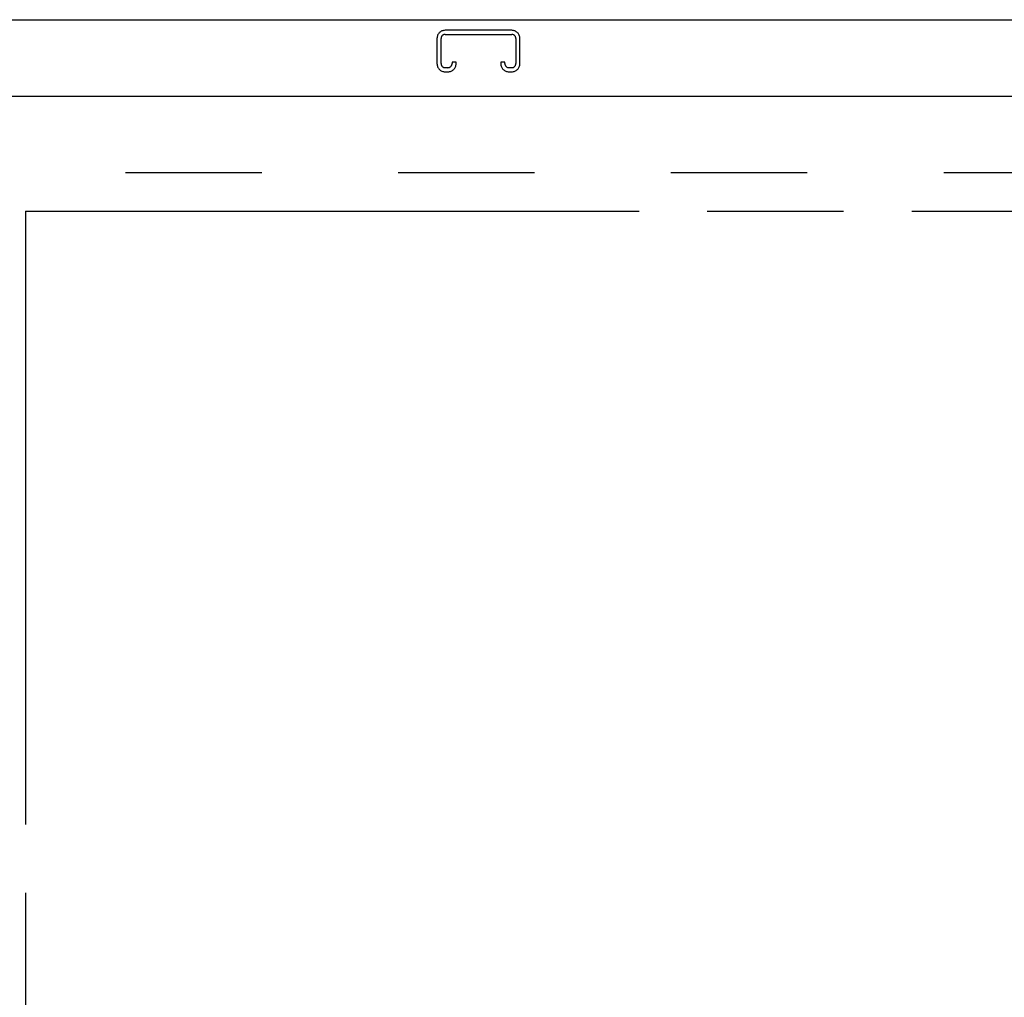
# Model space of a CAD drawing. Header units: inches. Extents: x 0 to 243, y 0 to 157.
# Tile 18 of 26: x 82 to 92, y 109 to 119. Entities that reach past the tile are written whole.
import ezdxf

# ---------------------------------------------------------------- set-up
doc = ezdxf.new("R2010")
doc.units = ezdxf.units.IN
doc.header["$LTSCALE"] = 13.357143
doc.header["$MEASUREMENT"] = 0
doc.linetypes.add('HIDDEN', pattern=[0.2, 0.1, -0.1])
doc.linetypes.add('PHANTOM', pattern=[0.8, 0.45, -0.05, 0.1, -0.05, 0.1, -0.05])
doc.layers.get('0').update_dxf_attribs({"linetype": 'CONTINUOUS'})
for name, color, linetype in [('AVAILABLE_DOOR_SPACE', 7, 'CONTINUOUS'), ('DEFAULT_2', 8, 'HIDDEN'), ('DIMENSIONS', 7, 'CONTINUOUS')]:
    doc.layers.add(name, color=color, linetype=linetype)
doc.styles.get("Standard").update_dxf_attribs({"font": 'arial.ttf'})
doc.dimstyles.new('DIMSTYLE_1', dxfattribs={"dimtxt": 1.071429, "dimasz": 1.428571, "dimexe": 0.09, "dimexo": 0.07, "dimgap": 0.0375, "dimtad": 0, "dimtih": 1, "dimtoh": 1, "dimzin": 4, "dimdsep": 46, "dimtxsty": 'Standard', "dimblk": '_FILLED', "dimblk1": '_FILLED', "dimblk2": '_FILLED', "dimcen": 0.09, "dimazin": 1, "dimtfac": 1, "dimtdec": 3, "dimtofl": 0, "dimtmove": 0, "dimatfit": 3, "dimldrblk": '_FILLED', "dimfxl": 1, "dimtolj": 1, "dimtzin": 4, "dimarcsym": 0})

# ---------------------------------------------------------------- blocks, each defined once
blk = doc.blocks.new('_FILLED')
at = {"color": 0, "linetype": 'ByBlock'}
blk.add_solid([(0, 0), (-1, 0.2), (-1, -0.2)], dxfattribs=at)
blk = doc.blocks.new('*D7')
at = {"layer": 'DIMENSIONS', "color": 2, "linetype": 'Continuous'}
for p, q in [((82.2987, 97.7677), (91.5472, 97.7677)), ((105.6112, 97.7677), (96.3626, 97.7677))]:
    blk.add_line(p, q, dxfattribs=at)
at = {"layer": 'DIMENSIONS', "color": 2, "linetype": 'Continuous', "xscale": 1.4285714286, "yscale": 1.4285714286, "zscale": 1.4285714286, "rotation": 180}
blk.add_blockref('_FILLED', (82.2987, 97.7677), dxfattribs=at)
at = {"layer": 'DIMENSIONS', "color": 2, "linetype": 'Continuous', "xscale": 1.4285714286, "yscale": 1.4285714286, "zscale": 1.4285714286}
blk.add_blockref('_FILLED', (105.6112, 97.7677), dxfattribs=at)
at = {"layer": 'DIMENSIONS', "color": 2, "linetype": 'Continuous', "insert": (93.9549, 98.3034), "char_height": 1.07143, "width": 3.744025, "attachment_point": 2, "line_spacing_factor": 0.9}
blk.add_mtext('23.31', dxfattribs=at)
blk = doc.blocks.new('*D20')
at = {"layer": 'DIMENSIONS', "color": 2, "linetype": 'Continuous'}
for p, q in [((78.6737, 95.9982), (75.8165, 95.9982)), ((82.2987, 95.9982), (84.702, 95.9982))]:
    blk.add_line(p, q, dxfattribs=at)
at = {"layer": 'DIMENSIONS', "color": 2, "linetype": 'Continuous', "xscale": 1.4285714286, "yscale": 1.4285714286, "zscale": 1.4285714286}
blk.add_blockref('_FILLED', (78.6737, 95.9982), dxfattribs=at)
at = {"layer": 'DIMENSIONS', "color": 2, "linetype": 'Continuous', "xscale": 1.4285714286, "yscale": 1.4285714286, "zscale": 1.4285714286, "rotation": 180}
blk.add_blockref('_FILLED', (82.2987, 95.9982), dxfattribs=at)
at = {"layer": 'DIMENSIONS', "color": 2, "linetype": 'Continuous', "insert": (85.2377, 96.5339), "char_height": 1.07143, "width": 2.911577, "attachment_point": 1, "line_spacing_factor": 0.9}
blk.add_mtext('3.63', dxfattribs=at)

msp = doc.modelspace()

# ---------------------------------------------------------------- linework, layer by layer
at = {"color": 7, "linetype": 'Continuous'}
msp.add_line((47.7882, 118.8907), (107.6842, 118.8907), dxfattribs=at)
at = {"color": 3, "linetype": 'Continuous'}
msp.add_line((78.7157, 118.1407), (107.3192, 118.1407), dxfattribs=at)
at = {"layer": 'AVAILABLE_DOOR_SPACE', "color": 4, "linetype": 'PHANTOM'}
for p, q in [((82.2987, 117.0157), (82.2987, 83.7657)), ((82.2987, 117.0157), (91.5174, 117.0157)), ((91.5174, 117.0157), (91.5174, 117.0147)), ((91.5174, 117.0147), (94.5174, 117.0147))]:
    msp.add_line(p, q, dxfattribs=at)
at = {"layer": 'DEFAULT_2', "color": 8, "linetype": 'HIDDEN'}
for p, q in [((87.0624, 118.7867), (86.4099, 118.7867)), ((86.4099, 118.7467), (87.0624, 118.7467)), ((86.3299, 118.7067), (86.3299, 118.4605)), ((86.3699, 118.4605), (86.3699, 118.7067)), ((87.1024, 118.7067), (87.1024, 118.4605)), ((87.1424, 118.4605), (87.1424, 118.7067)), ((86.4774, 118.4742), (86.4774, 118.4605)), ((86.5174, 118.4742), (86.4774, 118.4742)), ((86.5174, 118.4605), (86.5174, 118.4742)), ((86.9549, 118.4742), (86.9549, 118.4605)), ((86.9949, 118.4742), (86.9549, 118.4742)), ((86.9949, 118.4605), (86.9949, 118.4742)), ((86.4374, 118.4205), (86.4099, 118.4205)), ((86.4099, 118.3805), (86.4374, 118.3805)), ((87.0624, 118.4205), (87.0349, 118.4205)), ((87.0349, 118.3805), (87.0624, 118.3805)), ((105.9862, 117.3907), (79.3822, 117.3907))]:
    msp.add_line(p, q, dxfattribs=at)
for centre, radius, start, end in [((86.4099, 118.7067), 0.08, 90, 180), ((86.4099, 118.7067), 0.04, 90, 180), ((87.0624, 118.7067), 0.08, 0, 90), ((87.0624, 118.7067), 0.04, 0, 90), ((86.4099, 118.4605), 0.08, 180, 270), ((86.4099, 118.4605), 0.04, 180, 270), ((86.4374, 118.4605), 0.08, 270, 360), ((86.4374, 118.4605), 0.04, 270, 360), ((87.0349, 118.4605), 0.08, 180, 270), ((87.0349, 118.4605), 0.04, 180, 270), ((87.0624, 118.4605), 0.08, 270, 360), ((87.0624, 118.4605), 0.04, 270, 360)]:
    msp.add_arc(centre, radius, start, end, dxfattribs=at)

# ---------------------------------------------------------------- dimensions: what is measured, and where the dimension line sits
at = {"layer": 'DIMENSIONS', "color": 2, "linetype": 'Continuous'}
for base, p1, p2, picture, middle in [((78.6736616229, 95.9981947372), (82.2986616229, 83.7657322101), (78.6736616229, 118.0167322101), '*D20', (86.6920957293, 95.9922188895)), ((82.2987, 97.7677), (105.6112, 117.0157), (82.2987, 117.0157), '*D7', (93.8371, 97.7617))]:
    dim = msp.add_linear_dim(base=base, p1=p1, p2=p2, angle=180, dimstyle='DIMSTYLE_1', dxfattribs=at)
    dim.commit()
    dim.dimension.update_dxf_attribs({"geometry": picture, "text_midpoint": middle, "dimtype": 160})

doc.saveas('drawing.dxf')
